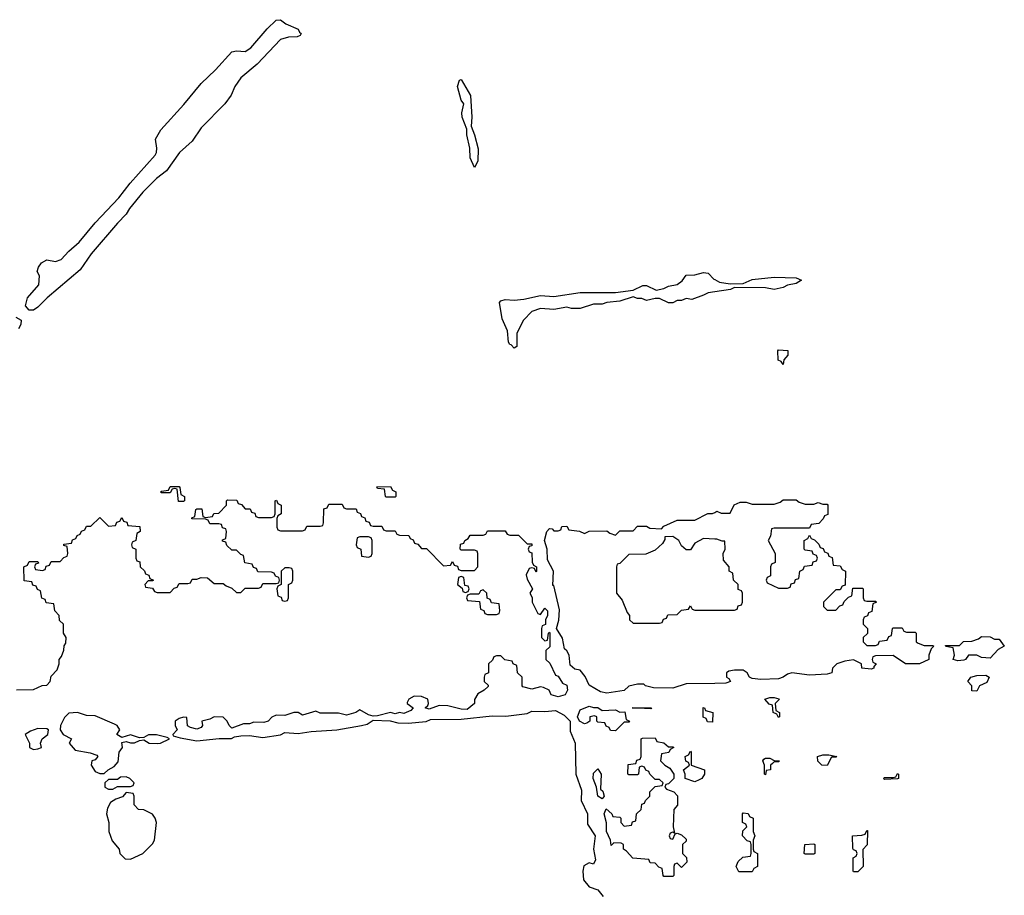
# Model space of a CAD drawing. Header units: inches. Extents: x 1980008 to 2252673, y 74414 to 260562.
# Tile 100 of 228: x 2146847 to 2151314, y 180080 to 184052. Entities that reach past the tile are written whole.
import ezdxf

# ---------------------------------------------------------------- set-up
doc = ezdxf.new("R2010")
doc.units = ezdxf.units.IN
doc.header["$MEASUREMENT"] = 0
doc.layers.add('C1148', color=7, linetype='Continuous')
doc.layers.add('C1158', color=7, linetype='Continuous')

msp = doc.modelspace()

# ---------------------------------------------------------------- linework, layer by layer
at = {"layer": 'C1148', "color": 5, "elevation": 40}
for points in [[(2146890, 182734), (2146873.6, 182753.6), (2146882.9, 182790), (2146934, 182850), (2146936.2, 182890), (2146926, 182910), (2146932.3, 182930), (2146946.6, 182950), (2146970, 182963), (2147010, 182955.8), (2147035.5, 182964.5), (2147070, 183002.4), (2147116.8, 183043.2), (2147189, 183131), (2147296.4, 183243.6), (2147348.9, 183311.1), (2147462, 183438), (2147468.3, 183450), (2147469.7, 183469.7), (2147462.4, 183510), (2147487.6, 183552.4), (2147592.2, 183667.8), (2147670, 183763), (2147735.1, 183824.9), (2147810, 183906), (2147830, 183910.4), (2147870, 183908.5), (2147895.5, 183924.5), (2147969, 184011), (2148010, 184050.3), (2148030, 184052.4), (2148053.7, 184033.7), (2148110.6, 184010), (2148116.3, 183996.3), (2148124.7, 183990), (2148119.8, 183980.2), (2148106, 183974), (2148067.1, 183972.9), (2148030, 183962), (2147924.7, 183850), (2147850, 183789), (2147822.8, 183750), (2147806, 183710), (2147778, 183670), (2147670, 183562), (2147630, 183502), (2147571.3, 183450), (2147513.2, 183366.8), (2147467.9, 183332.1), (2147406, 183270), (2147344.5, 183195.5), (2147330.6, 183169.4), (2147291.3, 183130), (2147171.3, 182990), (2147122, 182918), (2146972, 182790), (2146930, 182748.7), (2146910, 182735.3)], [(2148910, 183382), (2148890, 183426), (2148889.5, 183470), (2148876, 183530), (2148875.3, 183555.3), (2148855.1, 183610), (2148852.7, 183630), (2148862, 183670), (2148850, 183688), (2148832.7, 183750), (2148842.7, 183777.3), (2148850, 183781), (2148891.6, 183708.4), (2148898.8, 183610), (2148896, 183570), (2148911, 183530), (2148926.4, 183466.4), (2148926, 183410)], [(2147590, 181866), (2147567.3, 181867.3), (2147562, 181922), (2147550, 181926), (2147538, 181922), (2147530, 181906), (2147490, 181906), (2147486, 181910), (2147490, 181914), (2147522, 181918), (2147530, 181934), (2147570, 181934), (2147574, 181930), (2147578, 181898), (2147594, 181890), (2147594, 181870)], [(2148510, 181886), (2148506, 181890), (2148502, 181922), (2148470, 181926), (2148467.3, 181932.7), (2148530, 181934), (2148538, 181918), (2148554, 181910), (2148554, 181890), (2148550, 181886)], [(2148430, 181706), (2148390, 181706), (2148378, 181702), (2148374, 181670), (2148378, 181658), (2148394, 181650), (2148398, 181618), (2148430, 181614), (2148442, 181618), (2148446, 181630), (2148446, 181690), (2148442, 181702)], [(2148070, 181566), (2148050, 181566), (2148034, 181550), (2148034, 181490), (2148018, 181482), (2148014, 181470), (2148018, 181438), (2148032.7, 181432.7), (2148038, 181418), (2148050, 181414), (2148062, 181418), (2148066, 181430), (2148066, 181490), (2148082, 181498), (2148086, 181510), (2148086, 181550), (2148082, 181562)], [(2148850, 181526), (2148838, 181522), (2148834, 181490), (2148854, 181474), (2148858, 181458), (2148870, 181454), (2148882, 181458), (2148886, 181470), (2148882, 181482), (2148866, 181486), (2148862, 181522)], [(2148950, 181466), (2148938, 181462), (2148930, 181446), (2148890, 181446), (2148878, 181442), (2148874, 181430), (2148878, 181418), (2148932.7, 181412.7), (2148938, 181378), (2148952.7, 181372.7), (2148958, 181358), (2148970, 181354), (2149010, 181354), (2149022, 181358), (2149026, 181370), (2149022, 181402), (2148987.3, 181407.3), (2148982, 181422), (2148967.3, 181427.3), (2148966, 181450)], [(2149450, 180931.3), (2149470, 180931.3), (2149490, 180918), (2149550, 180922), (2149570, 180911.3), (2149592, 180912), (2149598, 180878), (2149614, 180870), (2149610, 180866), (2149590, 180866), (2149550, 180826), (2149527.3, 180827.3), (2149522, 180842), (2149507.3, 180847.3), (2149502, 180862), (2149470, 180866), (2149466, 180870), (2149466, 180890), (2149454.6, 180894.6), (2149434, 180890), (2149434, 180870), (2149419.6, 180860.4), (2149410, 180858), (2149386, 180870), (2149378, 180890), (2149390, 180922), (2149430, 180938)], [(2149710, 180926), (2149626, 180930), (2149714, 180930)], [(2149990, 180866), (2149967.3, 180867.3), (2149962, 180882), (2149948.4, 180888.4), (2149948, 180932), (2149954, 180930), (2149958, 180918), (2149992, 180910)], [(2147110, 180908.7), (2147070, 180906), (2147050, 180886), (2147032, 180850), (2147031.3, 180830), (2147044.7, 180810), (2147082, 180790), (2147071.3, 180770), (2147098, 180738), (2147166.8, 180726.8), (2147196.3, 180716.3), (2147201, 180710), (2147190, 180695.3), (2147174, 180690), (2147172, 180670), (2147190, 180642), (2147210, 180632), (2147230, 180632), (2147248, 180650), (2147275.3, 180664.7), (2147294, 180686), (2147298, 180730), (2147314, 180750), (2147310, 180774), (2147330, 180778), (2147350, 180771.3), (2147368.4, 180771.6), (2147390, 180782), (2147410, 180784.7), (2147434, 180770), (2147470, 180768.2), (2147486, 180770), (2147526, 180790), (2147516.4, 180796.4), (2147468.4, 180808.4), (2147431.6, 180808.4), (2147410, 180795.3), (2147390, 180794), (2147350, 180808.7), (2147310, 180795.3), (2147288, 180810), (2147302, 180830), (2147288.7, 180850), (2147276.6, 180856.6), (2147190, 180894), (2147150, 180895.3)], [(2146930, 180837.2), (2146895.3, 180824.7), (2146872, 180810), (2146892, 180770), (2146892, 180750), (2146910, 180741), (2146930, 180744.7), (2146946, 180750), (2146942, 180770), (2146948.7, 180790), (2146975.3, 180810), (2146978, 180830), (2146970, 180835.3)], [(2149790, 180754), (2149810, 180754), (2149814, 180750), (2149798, 180742), (2149791.6, 180728.4), (2149758, 180722), (2149754, 180690), (2149774, 180670), (2149796.9, 180656.9), (2149814, 180630), (2149814, 180610), (2149790, 180586), (2149778, 180582), (2149774, 180570), (2149782, 180562), (2149814, 180550), (2149831.3, 180531.3), (2149831.6, 180488.4), (2149814, 180470), (2149812, 180390), (2149818, 180362), (2149810, 180366), (2149798, 180362), (2149794, 180350), (2149798, 180338), (2149810, 180334), (2149820.4, 180359.6), (2149830, 180362), (2149850, 180354), (2149870, 180334), (2149870, 180326), (2149854, 180310), (2149854, 180270), (2149871.6, 180251.6), (2149874, 180230), (2149850, 180206), (2149830, 180226), (2149818, 180222), (2149814, 180210), (2149814, 180170), (2149810, 180166), (2149770, 180166), (2149766, 180170), (2149762, 180202), (2149747.3, 180207.3), (2149730, 180226), (2149707.3, 180227.3), (2149702, 180242), (2149628.4, 180248.4), (2149600.4, 180280.4), (2149586, 180290), (2149586, 180310), (2149576.4, 180316.4), (2149542, 180318), (2149530, 180306), (2149528, 180330), (2149509.1, 180369.1), (2149508.8, 180408.9), (2149498, 180450), (2149508.4, 180471.6), (2149534, 180450), (2149538, 180438), (2149570, 180434), (2149574, 180430), (2149574, 180410), (2149590, 180394), (2149622, 180398), (2149627.3, 180412.7), (2149642, 180418), (2149646, 180450), (2149666, 180470), (2149670, 180494), (2149682, 180498), (2149686, 180510), (2149706, 180530), (2149706, 180550), (2149730, 180574), (2149762, 180578), (2149766, 180590), (2149750, 180606), (2149730, 180606), (2149706, 180630), (2149702, 180642), (2149687.3, 180647.3), (2149682, 180662), (2149670, 180666), (2149658, 180662), (2149654, 180630), (2149650, 180626), (2149610, 180626), (2149606, 180630), (2149607.3, 180672.7), (2149642, 180678), (2149647.3, 180692.7), (2149662, 180698), (2149666, 180710), (2149666, 180790), (2149672.7, 180792.7), (2149730, 180794), (2149738, 180778), (2149770, 180772)], [(2149910, 180595.3), (2149866, 180610), (2149866, 180630), (2149858, 180650), (2149886, 180670), (2149882, 180682), (2149868.4, 180688.4), (2149866, 180710), (2149882, 180718), (2149890, 180734), (2149894, 180730), (2149894, 180670), (2149954, 180650), (2149954, 180630), (2149942, 180610), (2149930, 180604)], [(2149490, 180518), (2149469.4, 180529.4), (2149464, 180570), (2149449.2, 180609.2), (2149450, 180634), (2149470, 180654), (2149484.7, 180630), (2149482, 180562), (2149492, 180552), (2149498, 180530)], [(2147330, 180618), (2147303.6, 180616.4), (2147290, 180606), (2147250, 180606), (2147234, 180590), (2147234, 180570), (2147250, 180562), (2147270, 180562), (2147290, 180574), (2147350, 180574), (2147362, 180578), (2147366, 180590), (2147346, 180610)], [(2147330, 180546), (2147312.7, 180527.3), (2147283.6, 180516.4), (2147259.6, 180500.4), (2147245.4, 180474.6), (2147241, 180450), (2147251.3, 180410), (2147251.3, 180370), (2147266.4, 180326.4), (2147298, 180290), (2147302, 180270), (2147326, 180246), (2147350, 180244.7), (2147406, 180270), (2147450, 180314), (2147458, 180330), (2147468, 180410), (2147462, 180430), (2147450, 180448), (2147410, 180468), (2147386, 180470), (2147366, 180490), (2147366, 180530), (2147362, 180542)]]:
    msp.add_lwpolyline(points, close=True, dxfattribs=at)
for points in [[(2150000, 182818.4), (2149970, 182814), (2149950, 182802), (2149896.9, 182783.1), (2149870, 182788), (2149850, 182778), (2149830, 182778), (2149810, 182768), (2149790, 182768), (2149750, 182788), (2149730, 182788), (2149690, 182778), (2149670, 182788), (2149650, 182788), (2149630, 182795.3), (2149570, 182775.3), (2149511.2, 182768.9), (2149490, 182762), (2149450, 182762), (2149390, 182742), (2149350, 182742), (2149330, 182748), (2149270, 182738), (2149210, 182742), (2149170, 182728), (2149132, 182690), (2149102, 182630), (2149102, 182570), (2149090, 182562), (2149077.2, 182577.2), (2149070, 182579), (2149064.5, 182590), (2149060.2, 182640.2), (2149035.9, 182695.9), (2149024.5, 182770), (2149030, 182776.3), (2149050, 182783), (2149090, 182780.5), (2149134.8, 182785.2), (2149210, 182800.5), (2149270, 182796.4), (2149390, 182814.9), (2149550, 182815.5), (2149630, 182824.7), (2149673.6, 182846.4), (2149690, 182846.8), (2149735.3, 182824.7), (2149770, 182833), (2149790, 182843), (2149830, 182850.7), (2149852, 182868), (2149870, 182894), (2149910, 182894.8), (2149950, 182906), (2149970, 182902.8), (2149995.9, 182875.9), (2150000, 182873.6)], [(2146830, 182702.8), (2146854, 182690), (2146852, 182670), (2146842, 182650)], [(2146832.7, 181012.7), (2146910, 181014), (2146948.4, 181031.6), (2146970, 181034), (2146986, 181050), (2146990, 181074), (2147016.4, 181103.6), (2147026, 181130), (2147026, 181150), (2147036.4, 181163.6), (2147047.3, 181192.7), (2147048.4, 181211.6), (2147056.4, 181223.6), (2147058, 181250), (2147046, 181270), (2147046, 181310), (2147027.3, 181327.3), (2147026, 181350), (2147006, 181370), (2147002, 181402), (2146967.3, 181407.3), (2146962, 181422), (2146947.3, 181427.3), (2146942, 181462), (2146927.3, 181467.3), (2146922, 181482), (2146907.3, 181487.3), (2146902, 181502), (2146867.3, 181507.3), (2146866, 181570), (2146882, 181578), (2146890, 181594), (2146930, 181594), (2146932.7, 181587.3), (2146918, 181582), (2146914, 181570), (2146918, 181558), (2146950, 181554), (2146962, 181558), (2146967.3, 181572.7), (2146982, 181578), (2146990, 181594), (2147030, 181594), (2147047.3, 181612.7), (2147062, 181618), (2147066, 181630), (2147062, 181662), (2147047.3, 181667.3), (2147047.3, 181672.7), (2147082, 181678), (2147087.3, 181692.7), (2147102, 181698), (2147107.3, 181712.7), (2147122, 181718), (2147127.3, 181732.7), (2147142, 181738), (2147150, 181754), (2147170, 181754), (2147210, 181794), (2147250, 181754), (2147282, 181758), (2147287.3, 181772.7), (2147302, 181778), (2147310, 181794), (2147318, 181778), (2147332.7, 181772.7), (2147338, 181758), (2147392.7, 181752.7), (2147394, 181730), (2147378, 181722), (2147374, 181690), (2147358, 181682), (2147354, 181670), (2147358, 181658), (2147374, 181650), (2147374, 181610), (2147378, 181598), (2147392.7, 181592.7), (2147394, 181570), (2147412.7, 181552.7), (2147418, 181538), (2147432.7, 181532.7), (2147438, 181518), (2147454, 181510), (2147450, 181506), (2147430, 181506), (2147414, 181490), (2147418, 181478), (2147450, 181474), (2147458, 181458), (2147470, 181454), (2147530, 181454), (2147547.3, 181472.7), (2147562, 181478), (2147570, 181494), (2147610, 181494), (2147622, 181498), (2147630, 181514), (2147650, 181514), (2147670, 181522), (2147699.6, 181519.6), (2147730, 181494), (2147770, 181494), (2147783.6, 181483.6), (2147810, 181474), (2147830, 181454), (2147850, 181454), (2147870, 181474), (2147930, 181474), (2147942, 181478), (2147950, 181494), (2148010, 181494), (2148022, 181498), (2148026, 181510), (2148022, 181522), (2148007.3, 181527.3), (2148002, 181542), (2147990, 181546), (2147927.3, 181547.3), (2147922, 181562), (2147907.3, 181567.3), (2147902, 181582), (2147868, 181588), (2147862, 181622), (2147850, 181626), (2147830, 181646), (2147810, 181646), (2147787.3, 181667.3), (2147782, 181682), (2147767.3, 181687.3), (2147767.3, 181692.7), (2147782, 181698), (2147786, 181730), (2147782, 181742), (2147767.3, 181747.3), (2147762, 181762), (2147750, 181766), (2147710, 181766), (2147702, 181782), (2147690, 181786), (2147627.3, 181787.3), (2147627.3, 181792.7), (2147642, 181798), (2147646, 181830), (2147650, 181834), (2147672.7, 181832.7), (2147678, 181798), (2147690, 181794), (2147722, 181798), (2147727.3, 181812.7), (2147750, 181814), (2147786, 181850), (2147786, 181870), (2147790, 181874), (2147832.7, 181872.7), (2147838, 181858), (2147852.7, 181852.7), (2147870, 181834), (2147892.7, 181832.7), (2147898, 181818), (2147914, 181814), (2147918, 181798), (2147930, 181794), (2147990, 181794), (2148002, 181798), (2148006, 181810), (2148006, 181870), (2148012.7, 181872.7), (2148018, 181858), (2148034, 181850), (2148034, 181810), (2148018, 181802), (2148014, 181790), (2148014, 181750), (2148018, 181738), (2148030, 181734), (2148130, 181734), (2148142, 181738), (2148150, 181754), (2148210, 181754), (2148222, 181758), (2148226, 181770), (2148227.3, 181832.7), (2148242, 181838), (2148250, 181854), (2148310, 181854), (2148318, 181838), (2148330, 181834), (2148374, 181834), (2148378, 181818), (2148392.7, 181812.7), (2148398, 181798), (2148412.7, 181792.7), (2148418, 181778), (2148432.7, 181772.7), (2148438, 181758), (2148450, 181754), (2148490, 181754), (2148498, 181738), (2148510, 181734), (2148550, 181734), (2148558, 181718), (2148570, 181714), (2148612.7, 181712.7), (2148618, 181698), (2148632.7, 181692.7), (2148638, 181678), (2148652.7, 181672.7), (2148670, 181654), (2148692.7, 181652.7), (2148770, 181574), (2148802, 181578), (2148810, 181594), (2148818, 181578), (2148832.7, 181572.7), (2148838, 181558), (2148850, 181554), (2148910, 181554), (2148926, 181570), (2148926, 181630), (2148922, 181642), (2148910, 181646), (2148850, 181646), (2148846, 181650), (2148847.3, 181672.7), (2148862, 181678), (2148866, 181690), (2148882, 181698), (2148890, 181714), (2148950, 181714), (2148962, 181718), (2148970, 181734), (2149050, 181734), (2149058, 181718), (2149070, 181714), (2149110, 181714), (2149150, 181674), (2149170, 181674), (2149170, 181666), (2149158, 181662), (2149154, 181650), (2149158, 181638), (2149170, 181634), (2149172, 181592), (2149178, 181578), (2149192, 181570), (2149192, 181550), (2149190, 181546), (2149182, 181562), (2149170, 181566), (2149158, 181562), (2149145.4, 181534.6), (2149150, 181514), (2149174, 181470), (2149162, 181450), (2149171.6, 181431.6), (2149172, 181410), (2149198, 181358), (2149210, 181354), (2149230, 181382), (2149242, 181370), (2149242, 181350), (2149232, 181330), (2149232, 181308), (2149218, 181302), (2149214, 181290), (2149214, 181250), (2149230, 181234), (2149242, 181238), (2149246, 181270), (2149250, 181274), (2149252, 181270), (2149252, 181208), (2149234, 181190), (2149234, 181150), (2149252.7, 181132.7), (2149278, 181078), (2149290, 181074), (2149310, 181042), (2149330, 181034), (2149332, 181010), (2149322, 180990), (2149290, 180980.9), (2149258, 180990), (2149248.7, 181010), (2149223.2, 181023.2), (2149210, 181026), (2149170, 181015.3), (2149130, 181026), (2149126, 181030), (2149126, 181070), (2149106, 181090), (2149102, 181122), (2149086, 181130), (2149082, 181142), (2149048.4, 181148.4), (2149030, 181166), (2149010, 181166), (2148998, 181162), (2148992.7, 181147.3), (2148974, 181130), (2148974, 181090), (2148958, 181082), (2148954, 181070), (2148954, 181050), (2148972.7, 181032.7), (2148972.7, 181027.3), (2148954, 181010), (2148925.4, 180994.6), (2148911, 180969), (2148910.8, 180950), (2148876.9, 180923.1), (2148850, 180924), (2148790, 180939.3), (2148750, 180941.2), (2148704.7, 180924.7), (2148686, 180930), (2148699, 180941), (2148702, 180950), (2148698, 180970), (2148670, 180982), (2148636.9, 180983.1), (2148612, 180970), (2148604.7, 180955.3), (2148604.7, 180950), (2148632, 180930), (2148621, 180919), (2148590, 180905.2), (2148570, 180909), (2148550, 180904), (2148530, 180908.7), (2148470, 180894), (2148450, 180893.2), (2148430, 180899), (2148390, 180922), (2148372, 180910), (2148330, 180897.2), (2148294, 180906), (2148210, 180906), (2148190, 180915.3), (2148130, 180898), (2148110, 180908.7), (2148090, 180908.7), (2148050, 180895.3), (2148010, 180898), (2147991.6, 180888.4), (2147974, 180870), (2147955.3, 180864.7), (2147910, 180865.2), (2147890, 180857.2), (2147862, 180858), (2147810, 180838), (2147798, 180850), (2147788.7, 180870), (2147770, 180888.7), (2147730, 180889), (2147710, 180879), (2147674, 180870), (2147676, 180850), (2147670, 180842), (2147650, 180834), (2147621.2, 180841.2), (2147608.8, 180848.9), (2147606, 180886), (2147590, 180888), (2147570, 180882), (2147552, 180870), (2147552, 180850), (2147562, 180830), (2147542, 180810), (2147543.6, 180803.6), (2147574.8, 180794.8), (2147650, 180780.7), (2147751.6, 180791.6), (2147808.4, 180791.6), (2147821.2, 180798.8), (2147850, 180802.8), (2147890, 180804.9), (2147950, 180796.3), (2148030, 180807.7), (2148050, 180818), (2148110, 180814), (2148170, 180823.8), (2148286, 180830), (2148398, 180850), (2148423.1, 180856.9), (2148450, 180874), (2148528.4, 180871.6), (2148562.5, 180862.5), (2148610, 180860.5), (2148691.5, 180868.5), (2148710, 180878), (2148850, 180879.1), (2148990, 180894.9), (2149052.3, 180892.3), (2149150, 180904.4), (2149170, 180916), (2149230, 180914), (2149278, 180918), (2149317.5, 180897.5), (2149344.7, 180870), (2149344, 180824), (2149366.8, 180770), (2149370.8, 180630), (2149396.3, 180556.3), (2149394.8, 180510), (2149422.8, 180450), (2149423, 180403), (2149458, 180350), (2149451, 180290), (2149459.1, 180240.9), (2149450, 180222), (2149430, 180228), (2149406, 180214), (2149402, 180190), (2149404.7, 180150), (2149430, 180118), (2149470, 180104.7), (2149494.6, 180074.6)], [(2150000, 181041.6), (2149870, 181039), (2149810, 181019.3), (2149722, 181022), (2149686, 181030), (2149678, 181038), (2149650, 181038), (2149611.2, 181028.9), (2149590, 181009), (2149510, 180997.2), (2149482.5, 181002.5), (2149430, 181034), (2149412.1, 181072.1), (2149390, 181102), (2149365.6, 181105.6), (2149344.7, 181124.7), (2149339.3, 181170), (2149330, 181188.7), (2149318, 181198), (2149310, 181246), (2149282, 181290), (2149292.5, 181327.5), (2149295.5, 181375.5), (2149270, 181486), (2149266, 181486), (2149269, 181550), (2149242, 181602), (2149239.3, 181650), (2149228.7, 181690), (2149239, 181730), (2149250, 181744.7), (2149262, 181742), (2149270, 181734), (2149290, 181734), (2149302, 181738), (2149307.3, 181752.7), (2149330, 181754), (2149338, 181738), (2149387.3, 181732.7), (2149410, 181722), (2149430, 181732), (2149510, 181734), (2149523.6, 181723.6), (2149550, 181714), (2149570, 181734), (2149630, 181734), (2149650, 181754), (2149690, 181754), (2149705.4, 181745.4), (2149758, 181742), (2149770, 181754), (2149830, 181782), (2149910, 181782), (2149968.4, 181811.6), (2149990, 181812), (2150000, 181817)], [(2150000, 181695.8), (2149950, 181698), (2149910, 181678), (2149890, 181648), (2149870, 181648), (2149850, 181666), (2149838, 181690), (2149810, 181708), (2149774, 181706), (2149774, 181694), (2149763.6, 181676.4), (2149730, 181646), (2149687.3, 181627.3), (2149610, 181626), (2149570, 181586), (2149558, 181582), (2149554, 181570), (2149554, 181450), (2149579.6, 181419.6), (2149603.6, 181363.6), (2149614, 181350), (2149614, 181330), (2149630, 181314), (2149750, 181314), (2149762, 181318), (2149767.3, 181332.7), (2149782, 181338), (2149787.3, 181352.7), (2149830, 181354), (2149850, 181374), (2149882, 181378), (2149890, 181394), (2149898, 181378), (2149910, 181374), (2150000, 181374)]]:
    msp.add_lwpolyline(points, dxfattribs=at)
at = {"layer": 'C1158', "color": 5, "elevation": 40}
for points in [[(2150000, 182873.6), (2150021.6, 182861.6), (2150070, 182854.8), (2150130, 182856), (2150170, 182873.4), (2150270, 182884.9), (2150370, 182881), (2150394, 182870), (2150370, 182855.3), (2150330, 182848), (2150310, 182838), (2150270, 182828), (2150230, 182835.3), (2150090, 182838), (2150071.2, 182828.9), (2150000, 182818.4)], [(2150000, 181817), (2150010, 181822), (2150030, 181814), (2150070, 181814), (2150088.8, 181851.1), (2150116.4, 181863.6), (2150143.6, 181863.6), (2150170, 181854), (2150270, 181854), (2150296.4, 181863.6), (2150310, 181874), (2150370, 181874), (2150383.6, 181863.6), (2150410, 181854), (2150450, 181854), (2150470, 181862), (2150490, 181854), (2150510, 181854), (2150514, 181850), (2150512.7, 181807.3), (2150498, 181802), (2150492.7, 181787.3), (2150472.7, 181767.3), (2150438, 181762), (2150430, 181746), (2150270, 181746), (2150258, 181742), (2150254, 181710), (2150242, 181690), (2150274, 181630), (2150274, 181590), (2150258, 181582), (2150254, 181570), (2150254, 181530), (2150238, 181522), (2150234, 181510), (2150238, 181498), (2150290, 181474), (2150330, 181474), (2150342, 181478), (2150347.3, 181492.7), (2150362, 181498), (2150367.3, 181512.7), (2150382, 181518), (2150386, 181550), (2150402, 181558), (2150407.3, 181572.7), (2150442, 181578), (2150447.3, 181592.7), (2150462, 181598), (2150466, 181610), (2150462, 181622), (2150447.3, 181627.3), (2150442, 181642), (2150410, 181646), (2150406, 181650), (2150406, 181690), (2150422, 181698), (2150430, 181714), (2150438, 181698), (2150452.7, 181692.7), (2150472.7, 181672.7), (2150478, 181658), (2150492.7, 181652.7), (2150498, 181638), (2150512.7, 181632.7), (2150518, 181618), (2150532.7, 181612.7), (2150538, 181578), (2150570, 181574), (2150578, 181558), (2150594, 181550), (2150592.7, 181487.3), (2150578, 181482), (2150570, 181466), (2150550, 181466), (2150494, 181410), (2150494, 181390), (2150510, 181374), (2150550, 181374), (2150567.3, 181392.7), (2150582, 181398), (2150587.3, 181412.7), (2150607.3, 181432.7), (2150622, 181438), (2150627.3, 181472.7), (2150670, 181474), (2150674, 181470), (2150674, 181430), (2150678, 181418), (2150690, 181414), (2150730, 181414), (2150734, 181410), (2150718, 181402), (2150712.7, 181367.3), (2150698, 181362), (2150692.7, 181347.3), (2150678, 181342), (2150674, 181330), (2150674, 181310), (2150694, 181290), (2150692.7, 181267.3), (2150674, 181250), (2150674, 181230), (2150690, 181214), (2150730, 181214), (2150742, 181218), (2150747.3, 181232.7), (2150782, 181238), (2150790, 181254), (2150802, 181258), (2150806, 181290), (2150810, 181294), (2150850, 181294), (2150858, 181278), (2150870, 181274), (2150910, 181274), (2150914, 181270), (2150914, 181230), (2150923.6, 181223.6), (2150950, 181214), (2150990, 181214), (2150994, 181210), (2150982, 181198), (2150971.3, 181170), (2150970.9, 181149.1), (2150930, 181129.4), (2150866, 181130), (2150810, 181168), (2150730, 181166), (2150718, 181162), (2150714, 181150), (2150718, 181138), (2150732, 181130), (2150722, 181118), (2150722, 181110), (2150710, 181106), (2150668, 181110), (2150666, 181130), (2150630, 181148), (2150590, 181142), (2150554, 181130), (2150534, 181110), (2150532, 181090), (2150510, 181082.7), (2150430, 181078), (2150350, 181089.2), (2150330, 181084), (2150310, 181069.2), (2150290, 181062.7), (2150210, 181059.3), (2150170, 181064), (2150158, 181070), (2150148, 181090), (2150130, 181102), (2150090, 181102), (2150063.6, 181096.4), (2150054, 181090), (2150054, 181070), (2150063.6, 181063.6), (2150071.3, 181050), (2150050, 181042.7), (2150000, 181041.6)], [(2150000, 181374), (2150090, 181374), (2150102, 181378), (2150107.3, 181392.7), (2150122, 181398), (2150126, 181410), (2150126, 181450), (2150122, 181462), (2150107.3, 181467.3), (2150106, 181490), (2150086, 181510), (2150082, 181542), (2150066, 181550), (2150066, 181570), (2150040.4, 181600.4), (2150038, 181630), (2150048, 181650), (2150046, 181686), (2150034, 181686), (2150010, 181695.3), (2150000, 181695.8)]]:
    msp.add_lwpolyline(points, dxfattribs=at)
for points in [[(2150310, 182488), (2150302, 182502), (2150288.4, 182508.4), (2150286, 182550), (2150290, 182554), (2150331.6, 182551.6), (2150332, 182530), (2150314, 182510)], [(2151270, 181242), (2151290, 181242), (2151314, 181210), (2151285.4, 181194.6), (2151250, 181155.3), (2151210, 181159), (2151190, 181169), (2151151.3, 181168.7), (2151138, 181150), (2151130, 181146.6), (2151103.7, 181143.7), (2151082, 181150), (2151088, 181170), (2151082, 181202), (2151048.4, 181208.4), (2151047.3, 181212.7), (2151110, 181214), (2151128.4, 181231.6), (2151167.3, 181232.7), (2151196.4, 181243.6), (2151210, 181254), (2151250, 181252)], [(2151190, 181006), (2151167.3, 181007.3), (2151166, 181030), (2151148, 181050), (2151162, 181070), (2151190, 181077.3), (2151230, 181078.8), (2151244.7, 181070), (2151234.4, 181045.6), (2151202, 181030)], [(2150290, 180886), (2150282, 180902), (2150266, 180910), (2150262, 180942), (2150247.3, 180947.3), (2150228, 180970), (2150250, 180978), (2150270, 180978), (2150291.3, 180971.3), (2150292, 180968), (2150274, 180950), (2150278, 180918), (2150294, 180910), (2150294, 180890)], [(2150230, 180626), (2150226, 180630), (2150226, 180670), (2150218, 180690), (2150223.1, 180696.9), (2150230, 180702), (2150250, 180702), (2150270, 180691.3), (2150294, 180690), (2150290, 180686), (2150270, 180686), (2150262, 180678), (2150254, 180670), (2150254, 180650), (2150234, 180646)], [(2150510, 180668.7), (2150486, 180670), (2150468.4, 180688.4), (2150466, 180710), (2150490, 180718), (2150518, 180718), (2150554, 180710), (2150550, 180706), (2150530, 180706)], [(2150770, 180606), (2150766, 180610), (2150770, 180614), (2150810, 180614), (2150822, 180618), (2150830, 180632), (2150834, 180630), (2150834, 180610), (2150830, 180608)], [(2150110, 180186), (2150098, 180210), (2150107.3, 180232.7), (2150127.3, 180252.7), (2150162, 180258), (2150166, 180270), (2150166, 180310), (2150162, 180322), (2150147.3, 180327.3), (2150126, 180350), (2150127.3, 180372.7), (2150146, 180390), (2150142, 180402), (2150126, 180410), (2150126, 180450), (2150130, 180454), (2150151.6, 180451.6), (2150158, 180438), (2150174, 180430), (2150174, 180370), (2150182, 180350), (2150174, 180330), (2150174, 180290), (2150178, 180278), (2150194, 180270), (2150194, 180210), (2150178, 180202), (2150170, 180186)], [(2150630, 180186), (2150628, 180190), (2150628, 180250), (2150642, 180258), (2150646, 180270), (2150642, 180282), (2150630, 180286), (2150627.3, 180292.7), (2150626, 180350), (2150667.3, 180352.7), (2150682, 180358), (2150690, 180374), (2150694, 180374), (2150691.6, 180308.4), (2150672.7, 180287.3), (2150674, 180210), (2150650, 180186)], [(2150410, 180266), (2150406, 180270), (2150408.8, 180311.1), (2150450, 180314), (2150454, 180310), (2150454, 180270), (2150450, 180266)]]:
    msp.add_lwpolyline(points, close=True, dxfattribs=at)

doc.saveas('drawing.dxf')
